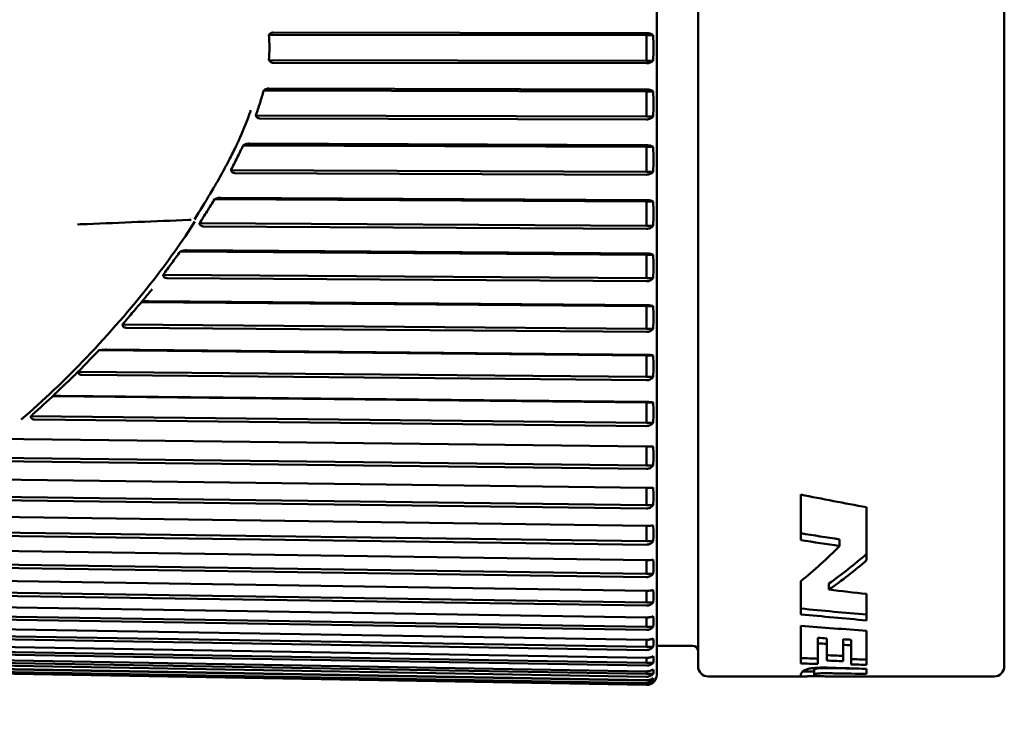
# Model space of a CAD drawing. Header units: millimetres. Extents: x 0 to 4584, y -120 to 1188.
# Tile 7 of 105: x 364 to 383, y 284 to 298. Entities that reach past the tile are written whole.
import ezdxf

# ---------------------------------------------------------------- set-up
doc = ezdxf.new("R2010")
doc.units = ezdxf.units.MM
doc.header["$LTSCALE"] = 2
doc.layers.add('Bemaßung (ISO)', color=7, linetype='Continuous', lineweight=25)
doc.layers.add('Sichtbar (ISO)', color=7, linetype='Continuous', lineweight=50)
doc.styles.add('Notiztext (DIN)', font='isocpeur.ttf')
doc.dimstyles.new('Standard (DIN)', dxfattribs={"dimscale": 2, "dimtxt": 3.5, "dimasz": 2.5, "dimexe": 2, "dimexo": 0.5, "dimgap": 0.5, "dimtad": 1, "dimrnd": 1e-08, "dimtxsty": 'Notiztext (DIN)', "dimcen": 0.09, "dimdle": 10, "dimclrd": 256, "dimclre": 256, "dimclrt": 256, "dimadec": 0, "dimazin": 0, "dimtfac": 1, "dimtmove": 0, "dimatfit": 3, "dimfxl": 1, "dimtolj": 1, "dimtzin": 0, "dimlwd": -1, "dimlwe": -1, "dimarcsym": 0})

# ---------------------------------------------------------------- blocks, each defined once
blk = doc.blocks.new('*D25')
at = {"layer": 'Bemaßung (ISO)', "transparency": 16777216}
for p, q in [((353.072, 296.109), (353.072, 132.958)), ((500.278, 204.402), (500.278, 132.958)), ((358.072, 136.958), (495.278, 136.958))]:
    blk.add_line(p, q, dxfattribs=at)
for points in [[(358.072, 137.791), (358.072, 136.125), (353.072, 136.958)], [(495.278, 137.791), (495.278, 136.125), (500.278, 136.958)]]:
    blk.add_solid(points, dxfattribs=at)
at = {"layer": 'Defpoints', "color": 0, "transparency": 16777216}
for p in [(353.072, 297.109), (500.278, 205.402), (500.278, 136.958)]:
    blk.add_point(p, dxfattribs=at)
at = {"layer": 'Bemaßung (ISO)', "transparency": 16777216, "insert": (414.99, 146.358), "char_height": 7, "attachment_point": 1, "style": 'Notiztext (DIN)'}
blk.add_mtext('\\A1;147,21', dxfattribs=at)

msp = doc.modelspace()

# ---------------------------------------------------------------- linework, layer by layer
at = {"layer": 'Sichtbar (ISO)'}
for p, q in [((376.5468, 284.6752), (376.5468, 311.1082)), ((377.3537, 284.8417), (377.3537, 310.9417)), ((383.3537, 284.8417), (383.3537, 310.9417)), ((376.3434, 297.2428), (369.0332, 297.2518)), ((376.3454, 297.1995), (368.948, 297.2086)), ((376.4764, 297.1995), (376.3454, 297.1995)), ((376.3454, 297.1995), (376.3454, 296.7007)), ((376.3454, 296.7007), (368.948, 296.7098)), ((369.0332, 296.6598), (376.3434, 296.6508)), ((376.4764, 296.7007), (376.3454, 296.7007)), ((376.3454, 296.0994), (368.8453, 296.1193)), ((376.3434, 296.1384), (368.9468, 296.1581)), ((376.4764, 296.0994), (376.3454, 296.0994)), ((376.3454, 296.0994), (376.3454, 295.6052)), ((376.3454, 295.6052), (368.6896, 295.6256)), ((368.7648, 295.5721), (376.3434, 295.5519)), ((376.4764, 295.6052), (376.3454, 295.6052)), ((368.3206, 295.0634), (368.3206, 295.0635)), ((376.3454, 295.0115), (368.445, 295.0437)), ((376.3434, 295.046), (368.5604, 295.0777)), ((376.4764, 295.0115), (376.3454, 295.0115)), ((376.3454, 295.0115), (376.3454, 294.5253)), ((376.3454, 294.5253), (368.204, 294.5585)), ((368.2769, 294.5019), (376.3434, 294.4689)), ((376.4764, 294.5253), (376.3454, 294.5253)), ((376.3454, 293.9432), (367.8834, 293.9895)), ((376.3434, 293.973), (368.0068, 294.0186)), ((376.4764, 293.9432), (376.3454, 293.9432)), ((376.3454, 293.9432), (376.3454, 293.4684)), ((376.3454, 293.4684), (367.5876, 293.5163)), ((367.6593, 293.4569), (376.3434, 293.4094)), ((376.4764, 293.4684), (376.3454, 293.4684)), ((376.3454, 292.902), (367.2112, 292.9643)), ((376.3434, 292.9268), (367.3427, 292.9881)), ((376.4764, 292.902), (376.3454, 292.902)), ((376.3454, 292.902), (376.3454, 292.4417)), ((376.3454, 292.4417), (366.8736, 292.5063)), ((366.9452, 292.4445), (376.3434, 292.3804)), ((376.4764, 292.4417), (376.3454, 292.4417)), ((376.3454, 291.8948), (366.4527, 291.9752)), ((376.3434, 291.9145), (366.5903, 291.9937)), ((376.4764, 291.8948), (376.3454, 291.8948)), ((376.3454, 291.8948), (376.3454, 291.4522)), ((376.3454, 291.4522), (366.0783, 291.5356)), ((366.1499, 291.4719), (376.3434, 291.3891)), ((376.4764, 291.4522), (376.3454, 291.4522)), ((376.3454, 290.9286), (365.6175, 291.0291)), ((376.3434, 290.943), (365.7618, 291.0421)), ((376.4764, 290.9286), (376.3454, 290.9286)), ((376.3454, 290.9286), (376.3454, 290.5067)), ((376.3454, 290.5067), (365.2115, 290.6111)), ((365.2836, 290.5459), (376.3434, 290.4422)), ((376.4764, 290.5067), (376.3454, 290.5067)), ((376.3454, 290.01), (364.7163, 290.1327)), ((376.3434, 290.019), (364.8665, 290.1401)), ((376.4764, 290.01), (376.3454, 290.01)), ((376.3454, 290.01), (376.3454, 289.6117)), ((376.3454, 289.6117), (364.282, 289.739)), ((364.3546, 289.6728), (376.3434, 289.5462)), ((376.4764, 289.6117), (376.3454, 289.6117)), ((376.3454, 289.1452), (359.9222, 289.3368)), ((376.3434, 289.1487), (361.408, 289.323)), ((376.4764, 289.1452), (376.3454, 289.1452)), ((376.3454, 289.1452), (376.3454, 288.7732)), ((376.3454, 288.7732), (359.5324, 288.9694)), ((359.6213, 288.9024), (376.3434, 288.7072)), ((376.4764, 288.7732), (376.3454, 288.7732)), ((376.3434, 288.3382), (359.6213, 288.5506)), ((376.3454, 287.9971), (359.5324, 288.2105)), ((376.3454, 288.3382), (376.3454, 287.9971)), ((379.3667, 288.2026), (379.3667, 287.3132)), ((359.6213, 288.1434), (376.3434, 287.931)), ((376.4764, 287.9971), (376.3454, 287.9971)), ((376.3434, 287.593), (359.6213, 287.8211)), ((380.6567, 286.9177), (380.6567, 287.9557)), ((376.3454, 287.593), (376.3454, 287.2885)), ((376.3454, 287.2885), (359.5324, 287.5178)), ((359.6213, 287.451), (376.3434, 287.2228)), ((376.4764, 287.2885), (376.3454, 287.2885)), ((380.1274, 287.1955), (380.1274, 287.3265)), ((376.3434, 286.9181), (359.6213, 287.1605)), ((376.3454, 286.6523), (359.5324, 286.896)), ((359.6213, 286.8299), (376.3434, 286.5875)), ((376.3454, 286.9181), (376.3454, 286.6523)), ((376.4764, 286.6523), (376.3454, 286.6523)), ((376.3434, 286.3182), (359.6213, 286.5732)), ((379.3667, 286.507), (379.3667, 285.8572)), ((379.9187, 286.342), (379.9187, 286.4617)), ((376.3454, 286.0929), (359.5324, 286.3493)), ((359.6213, 286.2844), (376.3434, 286.0293)), ((376.3454, 286.3181), (376.3454, 286.0929)), ((380.6567, 285.7395), (380.6567, 286.258)), ((376.3434, 285.7973), (359.6213, 286.0632)), ((376.4764, 286.0929), (376.3454, 286.0929)), ((376.3454, 285.6141), (359.5324, 285.8814)), ((359.6213, 285.8182), (376.3434, 285.5523)), ((376.3454, 285.7972), (376.3454, 285.6141)), ((376.3454, 285.2192), (359.5324, 285.4956)), ((376.3434, 285.359), (359.6213, 285.6339)), ((376.4764, 285.6141), (376.3454, 285.6141)), ((379.3667, 285.6305), (379.3667, 284.8983)), ((380.6567, 284.868), (380.6567, 285.5377)), ((359.6213, 285.4345), (376.3433, 285.1595)), ((376.3434, 285.0064), (359.6213, 285.2885)), ((376.3454, 285.359), (376.3454, 285.2192)), ((379.7036, 285.2904), (379.7036, 285.3981)), ((379.7036, 284.8864), (379.7036, 285.2904)), ((379.8746, 285.2805), (379.8746, 285.3881)), ((379.8746, 285.2805), (379.8746, 284.9537)), ((380.1957, 285.2621), (380.1957, 285.3695)), ((380.3513, 285.2533), (380.3513, 285.3606)), ((376.3454, 284.9108), (359.5324, 285.1944)), ((359.6213, 285.1358), (376.3433, 284.8537)), ((376.4764, 285.2192), (376.3454, 285.2192)), ((377.2537, 285.2417), (376.5468, 285.2417)), ((380.1957, 284.9412), (380.1957, 285.2621)), ((380.3513, 285.2533), (380.3513, 284.8783)), ((376.3454, 284.6912), (359.5324, 284.98)), ((376.3434, 284.7417), (359.6213, 285.0291)), ((359.6213, 284.9243), (376.3433, 284.6369)), ((376.3454, 285.0063), (376.3454, 284.9108)), ((376.4764, 284.9108), (376.3454, 284.9108)), ((376.3454, 284.5617), (359.5324, 284.8538)), ((376.3434, 284.5669), (359.6213, 284.8576)), ((359.6213, 284.8014), (376.3433, 284.5107)), ((376.3434, 284.4831), (359.6213, 284.7751)), ((359.6213, 284.7679), (376.3434, 284.4759)), ((376.3454, 284.7417), (376.3454, 284.6912)), ((379.6277, 284.7417), (379.4193, 284.7417)), ((379.6277, 284.666), (379.6277, 284.7666)), ((380.6567, 284.692), (380.6567, 284.792)), ((376.4764, 284.6912), (376.3454, 284.6912)), ((376.3454, 284.5669), (376.3454, 284.5617)), ((376.4764, 284.5617), (376.3454, 284.5617)), ((376.4764, 284.5232), (376.4686, 284.5232)), ((379.418, 284.6417), (377.5537, 284.6417)), ((380.6567, 284.6417), (380.6567, 284.642)), ((383.1537, 284.6417), (380.6567, 284.6417))]:
    msp.add_line(p, q, dxfattribs=at)
for centre, radius, start, end in [((377.2537, 285.1417), 0.1, 0, 90), ((377.5537, 284.8417), 0.2, 180, 270), ((383.1537, 284.8417), 0.2, 270, 0), ((376.3468, 284.6752), 0.2, 310.99236, 0)]:
    msp.add_arc(centre, radius, start, end, dxfattribs=at)
for centre, major_axis, ratio, start_param, end_param in [((376.4032, 295.8523), (0, 0.9347), 0.0811554, 4.4448909, 4.9798899), ((376.4032, 294.7684), (0, 0.9196), 0.0824888, 4.4448916, 4.9798906), ((376.4032, 293.7058), (0, 0.8982), 0.0844533, 4.4448923, 4.9798913), ((376.4032, 292.6718), (0, 0.8707), 0.0871233, 4.444893, 4.979892), ((376.4032, 291.6735), (0, 0.8372), 0.0906068, 4.4448938, 4.9798928), ((376.4032, 290.7177), (0, 0.798), 0.0950568, 4.4448947, 4.9798937), ((376.4032, 289.8108), (0, 0.7534), 0.1006898, 4.4448957, 4.9798946), ((376.4032, 288.9592), (0, 0.7036), 0.1078154, 4.4448968, 4.9798958), ((376.4032, 288.1686), (0, 0.649), 0.1168856, 4.4448981, 4.979897), ((428.5977, 297.8917), (67.2621, 0.9709), 0.1964611, 3.8884112, 3.916148), ((376.4032, 287.4444), (0, 0.59), 0.1285811, 4.4448996, 4.9798986), ((405.3938, 442.8616), (-53.1278, -148.469), 0.9787055, 0.1814952, 0.186481), ((405.6669, 446.4737), (-54.3879, -151.9946), 0.9787055, 0.1836949, 0.1885633), ((373.5567, 297.8917), (1.711, -13.1859), 0.7608807, 0.4386289, 0.5328863), ((373.8647, 297.8917), (2.3685, -13.006), 0.8195415, 0.369055, 0.4526979), ((376.4032, 286.7916), (0, 0.5269), 0.1439701, 4.4449016, 4.9799005), ((373.8647, 297.8917), (2.3865, -13.1049), 0.8195415, 0.3640351, 0.4467162), ((376.4032, 286.2146), (0, 0.4603), 0.1648224, 4.4449041, 4.979903), ((406.4625, 498.5879), (-72.1213, -201.6098), 0.978706, 0.223738, 0.2272785), ((404.843, 527.9738), (-82.0954, -229.3913), 0.9787045, 0.2437884, 0.2492142), ((404.9468, 531.2552), (-83.2374, -232.5879), 0.9787045, 0.2448227, 0.2501735), ((376.4032, 285.7173), (0, 0.3904), 0.1942903, 4.4449075, 4.9799065), ((406.9056, 613.2424), (-123.057, -305.4185), 0.9825936, 0.3041337, 0.3081246), ((376.4032, 285.3032), (0, 0.318), 0.2385735, 4.4449128, 4.9799118), ((408.131, 297.8917), (75.174, 0.9554), 0.1744652, 4.3294315, 4.3316605), ((408.131, 297.8917), (75.7456, 0.9627), 0.1744652, 4.3324506, 4.3346602), ((376.4032, 284.9752), (0, 0.2434), 0.311819, 4.4449719, 4.9798749), ((376.4032, 284.7353), (0, 0.167), 0.4541966, 4.4449443, 4.9799432), ((395.5107, 651.2766), (-130.1448, -343.6977), 0.9806874, 0.3254531, 0.3273589), ((392.7436, 298.9989), (-73.3007, -1.1957), 0.1938183, 1.3936375, 1.4008662), ((392.7268, 298.9881), (73.8054, 1.1991), 0.1937012, 4.5366778, 4.5449657), ((376.4032, 284.5853), (0, 0.0896), 0.8469198, 4.4451783, 4.9801773), ((376.4032, 284.5262), (0.0759, 0), 0.1517432, 6.0156713, 6.5506703)]:
    msp.add_ellipse(centre, major_axis=major_axis, ratio=ratio, start_param=start_param, end_param=end_param, dxfattribs=at)
for points, knots in [([(368.9663, 297.2262), (368.9703, 297.2301), (368.9748, 297.2337), (368.9848, 297.2401), (368.9903, 297.2429), (369.0019, 297.2473), (369.0079, 297.249), (369.0204, 297.2513), (369.0268, 297.2518), (369.0332, 297.2518)], [-0.0081363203, -0.0081363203, -0.0081363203, -0.0081363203, -0.005999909, -0.005999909, -0.0039045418, -0.0039045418, -0.0019361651, -0.0019361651, -0.000001, -0.000001, -0.000001, -0.000001]), ([(376.3434, 297.2428), (376.3445, 297.2428), (376.3456, 297.2428), (376.3468, 297.2428), (376.3689, 297.2428), (376.3947, 297.2386), (376.4369, 297.2248), (376.4598, 297.2122), (376.4764, 297.1995)], [-0.000335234, -0.000335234, -0.000335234, -0.000335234, 0, 0, 0, 0.006641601, 0.006641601, 0.014171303, 0.014171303, 0.014171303, 0.014171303]), ([(368.948, 297.2086), (368.9511, 297.2116), (368.9541, 297.2145), (368.9602, 297.2204), (368.9632, 297.2233), (368.9663, 297.2262)], [-0.0032803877, -0.0032803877, -0.0032803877, -0.0032803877, -0.0016358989, -0.0016358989, -0.0000078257, -0.0000078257, -0.0000078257, -0.0000078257]), ([(368.948, 296.7098), (368.9535, 296.7929), (368.9563, 296.876), (368.9563, 297.0424), (368.9535, 297.1256), (368.948, 297.2086)], [-0.050062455, -0.050062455, -0.050062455, -0.050062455, -0.025036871, -0.025036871, -0.000011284, -0.000011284, -0.000011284, -0.000011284]), ([(376.4764, 297.1995), (376.4783, 297.1141), (376.4791, 297.0304), (376.4791, 296.9501), (376.4791, 296.8699), (376.4783, 296.7861), (376.4764, 296.7007)], [-0.024136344, -0.024136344, -0.024136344, -0.024136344, 0, 0, 0, 0.024136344, 0.024136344, 0.024136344, 0.024136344]), ([(368.9663, 296.6894), (368.9632, 296.6928), (368.9602, 296.6962), (368.9541, 296.703), (368.9511, 296.7064), (368.948, 296.7098)], [-0.0032757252, -0.0032757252, -0.0032757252, -0.0032757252, -0.0016476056, -0.0016476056, -0.0000031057, -0.0000031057, -0.0000031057, -0.0000031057]), ([(369.0332, 296.6598), (369.0268, 296.6598), (369.0204, 296.6605), (369.0079, 296.6631), (369.0019, 296.665), (368.9903, 296.6702), (368.9848, 296.6734), (368.9748, 296.6809), (368.9703, 296.685), (368.9663, 296.6894)], [-0.0081557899, -0.0081557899, -0.0081557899, -0.0081557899, -0.0062184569, -0.0062184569, -0.0042478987, -0.0042478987, -0.0021484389, -0.0021484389, -0.0000078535, -0.0000078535, -0.0000078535, -0.0000078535]), ([(376.4764, 296.7007), (376.4598, 296.6861), (376.4369, 296.6716), (376.3947, 296.6557), (376.3689, 296.6508), (376.3468, 296.6508), (376.3456, 296.6508), (376.3445, 296.6508), (376.3434, 296.6508)], [0.129222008, 0.129222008, 0.129222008, 0.129222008, 0.13675171, 0.13675171, 0.143393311, 0.143393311, 0.143393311, 0.143728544, 0.143728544, 0.143728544, 0.143728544]), ([(368.6896, 295.6256), (368.7185, 295.7084), (368.7464, 295.7916), (368.7984, 295.9561), (368.8227, 296.0375), (368.8453, 296.1193)], [-0.052382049, -0.052382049, -0.052382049, -0.052382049, -0.025783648, -0.025783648, -0.000022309, -0.000022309, -0.000022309, -0.000022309]), ([(368.8453, 296.1193), (368.8489, 296.1217), (368.8526, 296.1241), (368.86, 296.129), (368.8637, 296.1314), (368.8673, 296.134)], [-0.0033635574, -0.0033635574, -0.0033635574, -0.0033635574, -0.0017160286, -0.0017160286, -0.0000241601, -0.0000241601, -0.0000241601, -0.0000241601]), ([(368.8673, 296.134), (368.8788, 296.1417), (368.8918, 296.1477), (368.912, 296.1539), (368.9189, 296.1555), (368.9329, 296.1576), (368.9398, 296.1581), (368.9468, 296.1581)], [-0.0089427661, -0.0089427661, -0.0089427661, -0.0089427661, -0.0043351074, -0.0043351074, -0.0020951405, -0.0020951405, -0.000001, -0.000001, -0.000001, -0.000001]), ([(376.3434, 296.1384), (376.3445, 296.1384), (376.3456, 296.1384), (376.3468, 296.1384), (376.3689, 296.1384), (376.3947, 296.1346), (376.4369, 296.1221), (376.4598, 296.1108), (376.4764, 296.0994)], [-0.000335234, -0.000335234, -0.000335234, -0.000335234, 0, 0, 0, 0.006641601, 0.006641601, 0.0141713, 0.0141713, 0.0141713, 0.0141713]), ([(368.1546, 294.7315), (368.1638, 294.749), (368.1728, 294.7662), (368.1816, 294.7834), (368.2265, 294.8701), (368.2679, 294.9531), (368.3064, 295.0337), (368.3208, 295.0639), (368.3349, 295.0938), (368.3485, 295.1235), (368.3541, 295.1355), (368.3596, 295.1476), (368.3651, 295.1596), (368.3713, 295.1733), (368.3775, 295.1871), (368.3836, 295.2008), (368.4599, 295.3714), (368.525, 295.5356), (368.5849, 295.7091), (368.5879, 295.7178), (368.591, 295.7266), (368.594, 295.7354)], [0.13580503, 0.13580503, 0.13580503, 0.13580503, 0.14285714, 0.14285714, 0.14285714, 0.17857143, 0.17857143, 0.17857143, 0.19196429, 0.19196429, 0.19196429, 0.19741694, 0.19741694, 0.19741694, 0.20368304, 0.20368304, 0.20368304, 0.28177776, 0.28177776, 0.28177776, 0.28571429, 0.28571429, 0.28571429, 0.28571429]), ([(368.6896, 295.6256), (368.6913, 295.6227), (368.6929, 295.6198), (368.6963, 295.6138), (368.698, 295.6108), (368.6993, 295.6073)], [0.0001213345, 0.0001213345, 0.0001213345, 0.0001213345, 0.0013189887, 0.0013189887, 0.0025607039, 0.0025607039, 0.0025607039, 0.0025607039]), ([(368.7648, 295.5721), (368.7576, 295.5721), (368.7504, 295.5729), (368.7368, 295.5762), (368.7305, 295.5786), (368.719, 295.585), (368.7139, 295.5889), (368.7053, 295.5976), (368.7017, 295.6024), (368.6993, 295.6073)], [-0.008510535, -0.008510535, -0.008510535, -0.008510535, -0.0063410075, -0.0063410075, -0.0042247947, -0.0042247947, -0.002127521, -0.002127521, -0.0000477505, -0.0000477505, -0.0000477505, -0.0000477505]), ([(376.4764, 295.6052), (376.4598, 295.5896), (376.4369, 295.5741), (376.3947, 295.5571), (376.3689, 295.5519), (376.3468, 295.5519), (376.3456, 295.5519), (376.3445, 295.5519), (376.3434, 295.5519)], [-0.014171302, -0.014171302, -0.014171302, -0.014171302, -0.006641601, -0.006641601, 0, 0, 0, 0.000335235, 0.000335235, 0.000335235, 0.000335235]), ([(368.204, 294.5585), (368.2448, 294.6391), (368.2854, 294.7198), (368.3658, 294.8815), (368.4056, 294.9625), (368.445, 295.0437)], [-0.055509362, -0.055509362, -0.055509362, -0.055509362, -0.027749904, -0.027749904, -0.000004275, -0.000004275, -0.000004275, -0.000004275]), ([(368.445, 295.0437), (368.4483, 295.0454), (368.4517, 295.0471), (368.4583, 295.0505), (368.4616, 295.0522), (368.4649, 295.0539)], [-0.0028225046, -0.0028225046, -0.0028225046, -0.0028225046, -0.0014111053, -0.0014111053, -0.0000020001, -0.0000020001, -0.0000020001, -0.0000020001]), ([(368.4649, 295.0539), (368.4795, 295.0614), (368.4953, 295.0674), (368.5195, 295.0735), (368.5279, 295.0751), (368.5443, 295.0772), (368.5523, 295.0778), (368.5604, 295.0777)], [-0.010534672, -0.010534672, -0.010534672, -0.010534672, -0.00508584, -0.00508584, -0.002421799, -0.002421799, -0.000001, -0.000001, -0.000001, -0.000001]), ([(376.3434, 295.046), (376.3445, 295.046), (376.3456, 295.046), (376.3468, 295.046), (376.3689, 295.046), (376.3947, 295.0426), (376.4369, 295.0316), (376.4598, 295.0216), (376.4764, 295.0115)], [-0.000335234, -0.000335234, -0.000335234, -0.000335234, 0, 0, 0, 0.006641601, 0.006641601, 0.0141713, 0.0141713, 0.0141713, 0.0141713]), ([(367.4884, 293.591), (367.5978, 293.7637), (367.7007, 293.9318), (367.7965, 294.0934), (367.822, 294.1365), (367.847, 294.1791), (367.8715, 294.2212), (367.886, 294.2462), (367.9003, 294.271), (367.9145, 294.2956), (367.9804, 294.4105), (368.0422, 294.5214), (368.0993, 294.6275), (368.1183, 294.6627), (368.1367, 294.6974), (368.1546, 294.7315)], [0, 0, 0, 0, 0.05638986, 0.05638986, 0.05638986, 0.07142857, 0.07142857, 0.07142857, 0.08035714, 0.08035714, 0.08035714, 0.12198996, 0.12198996, 0.12198996, 0.13580503, 0.13580503, 0.13580503, 0.13580503]), ([(368.204, 294.5585), (368.2049, 294.5561), (368.2058, 294.5537), (368.2076, 294.5488), (368.2085, 294.5464), (368.2093, 294.5438)], [0.0000402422, 0.0000402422, 0.0000402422, 0.0000402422, 0.0009361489, 0.0009361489, 0.0018436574, 0.0018436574, 0.0018436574, 0.0018436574]), ([(368.2769, 294.5019), (368.269, 294.5019), (368.2613, 294.5028), (368.2467, 294.5066), (368.24, 294.5094), (368.228, 294.5169), (368.223, 294.5215), (368.2146, 294.532), (368.2114, 294.5377), (368.2093, 294.5438)], [-0.0090950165, -0.0090950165, -0.0090950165, -0.0090950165, -0.0067437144, -0.0067437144, -0.0045015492, -0.0045015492, -0.0022658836, -0.0022658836, -0.0000187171, -0.0000187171, -0.0000187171, -0.0000187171]), ([(376.4764, 294.5253), (376.4598, 294.5088), (376.4369, 294.4924), (376.3947, 294.4744), (376.3689, 294.4689), (376.3468, 294.4689), (376.3456, 294.4689), (376.3445, 294.4689), (376.3434, 294.4689)], [-0.014171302, -0.014171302, -0.014171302, -0.014171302, -0.006641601, -0.006641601, 0, 0, 0, 0.000335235, 0.000335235, 0.000335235, 0.000335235]), ([(367.5876, 293.5163), (367.6372, 293.5949), (367.6866, 293.6737), (367.7852, 293.8314), (367.8344, 293.9104), (367.8834, 293.9895)], [-0.05809252, -0.05809252, -0.05809252, -0.05809252, -0.029059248, -0.029059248, -0.000001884, -0.000001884, -0.000001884, -0.000001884]), ([(367.8834, 293.9895), (367.8858, 293.9905), (367.8882, 293.9915), (367.8932, 293.9936), (367.8957, 293.9947), (367.8982, 293.9958)], [-0.0020844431, -0.0020844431, -0.0020844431, -0.0020844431, -0.0010824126, -0.0010824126, -0.0000269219, -0.0000269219, -0.0000269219, -0.0000269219]), ([(367.8982, 293.9958), (367.9137, 294.0026), (367.9319, 294.0085), (367.9606, 294.0145), (367.9702, 294.0161), (367.9887, 294.0181), (367.9977, 294.0186), (368.0068, 294.0186)], [-0.012285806, -0.012285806, -0.012285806, -0.012285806, -0.005744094, -0.005744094, -0.002709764, -0.002709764, -0.000000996, -0.000000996, -0.000000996, -0.000000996]), ([(376.3434, 293.973), (376.3445, 293.973), (376.3456, 293.973), (376.3468, 293.973), (376.3689, 293.973), (376.3947, 293.9701), (376.4369, 293.9606), (376.4598, 293.952), (376.4764, 293.9432)], [-0.000335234, -0.000335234, -0.000335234, -0.000335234, 0, 0, 0, 0.006641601, 0.006641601, 0.0141713, 0.0141713, 0.0141713, 0.0141713]), ([(367.3782, 293.5836), (366.7145, 293.5553), (366.0508, 293.5289), (365.387, 293.5022), (365.3248, 293.4997), (365.2627, 293.4972), (365.2005, 293.4948)], [0, 0, 0, 0, 0.9143851, 0.9143851, 0.9143851, 1, 1, 1, 1]), ([(367.4247, 293.5818), (367.4198, 293.5825), (367.4098, 293.5835), (367.3943, 293.584), (367.3836, 293.5839), (367.3782, 293.5836)], [0.00000445, 0.00000445, 0.00000445, 0.00000445, 0.33333333, 0.66666667, 1, 1, 1, 1]), ([(367.4982, 293.5492), (367.2595, 293.1809), (366.699, 292.3722), (365.3665, 290.8334), (364.5267, 290.048), (364.095, 289.6724)], [0.00000004, 0.00000004, 0.00000004, 0.00000004, 0.33333333, 0.66666667, 1, 1, 1, 1]), ([(367.5876, 293.5163), (367.588, 293.5145), (367.5885, 293.5127), (367.5893, 293.5092), (367.5897, 293.5074), (367.59, 293.5056)], [0.0000300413, 0.0000300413, 0.0000300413, 0.0000300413, 0.0006352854, 0.0006352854, 0.0012467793, 0.0012467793, 0.0012467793, 0.0012467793]), ([(367.6593, 293.4569), (367.6511, 293.4569), (367.6429, 293.4579), (367.6271, 293.4622), (367.6198, 293.4655), (367.607, 293.4746), (367.6019, 293.48), (367.5941, 293.4923), (367.5915, 293.4988), (367.59, 293.5056)], [-0.0097219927, -0.0097219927, -0.0097219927, -0.0097219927, -0.0072546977, -0.0072546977, -0.0047674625, -0.0047674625, -0.0023458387, -0.0023458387, -0.0000149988, -0.0000149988, -0.0000149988, -0.0000149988]), ([(376.4764, 293.4684), (376.4598, 293.4511), (376.4369, 293.434), (376.3947, 293.4151), (376.3689, 293.4094), (376.3468, 293.4094), (376.3456, 293.4094), (376.3445, 293.4094), (376.3434, 293.4094)], [-0.014171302, -0.014171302, -0.014171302, -0.014171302, -0.006641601, -0.006641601, 0, 0, 0, 0.000335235, 0.000335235, 0.000335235, 0.000335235]), ([(366.8736, 292.5055), (366.9298, 292.5823), (366.9861, 292.6587), (367.0988, 292.8115), (367.155, 292.8878), (367.2112, 292.9643)], [-0.060383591, -0.060383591, -0.060383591, -0.060383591, -0.030189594, -0.030189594, -0.00001549, -0.00001549, -0.00001549, -0.00001549]), ([(367.2112, 292.9643), (367.2128, 292.9648), (367.2145, 292.9654), (367.2177, 292.9665), (367.2193, 292.967), (367.221, 292.9676)], [-0.0013476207, -0.0013476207, -0.0013476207, -0.0013476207, -0.0006725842, -0.0006725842, -0.000006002, -0.000006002, -0.000006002, -0.000006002]), ([(367.221, 292.9676), (367.2388, 292.9737), (367.2593, 292.979), (367.2914, 292.9845), (367.3021, 292.9859), (367.3227, 292.9877), (367.3327, 292.9882), (367.3427, 292.9881)], [-0.01366545, -0.01366545, -0.01366545, -0.01366545, -0.006379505, -0.006379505, -0.002985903, -0.002985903, -0.000000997, -0.000000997, -0.000000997, -0.000000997]), ([(376.3434, 292.9268), (376.3445, 292.9268), (376.3456, 292.9268), (376.3468, 292.9268), (376.3689, 292.9268), (376.3947, 292.9243), (376.4369, 292.9164), (376.4598, 292.9093), (376.4764, 292.902)], [-0.000335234, -0.000335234, -0.000335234, -0.000335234, 0, 0, 0, 0.006641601, 0.006641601, 0.0141713, 0.0141713, 0.0141713, 0.0141713]), ([(366.9452, 292.4445), (366.9346, 292.4446), (366.9239, 292.4461), (366.9067, 292.4525), (366.9, 292.4563), (366.8885, 292.4663), (366.8841, 292.4721), (366.8765, 292.4871), (366.8744, 292.4964), (366.8736, 292.5055)], [-0.010987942, -0.010987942, -0.010987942, -0.010987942, -0.007800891, -0.007800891, -0.005407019, -0.005407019, -0.003066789, -0.003066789, -0.000025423, -0.000025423, -0.000025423, -0.000025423]), ([(376.4764, 292.4417), (376.4598, 292.4237), (376.4369, 292.4059), (376.3947, 292.3864), (376.3689, 292.3804), (376.3468, 292.3804), (376.3456, 292.3804), (376.3445, 292.3804), (376.3434, 292.3804)], [-0.014171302, -0.014171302, -0.014171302, -0.014171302, -0.006641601, -0.006641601, 0, 0, 0, 0.000335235, 0.000335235, 0.000335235, 0.000335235]), ([(366.4528, 291.9753), (366.503, 292.0351), (366.5729, 292.12), (366.6409, 292.2032), (366.661, 292.2281)], [0, 0, 0, 0, 0.33333333, 0.47636863, 0.47636863, 0.47636863, 0.47636863]), ([(366.4528, 291.9753), (366.3898, 291.9017), (366.3271, 291.828), (366.2024, 291.6813), (366.1403, 291.6084), (366.0783, 291.5356)], [0.000071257, 0.000071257, 0.000071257, 0.000071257, 0.03149923, 0.03149923, 0.062563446, 0.062563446, 0.062563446, 0.062563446]), ([(366.4528, 291.9753), (366.4727, 291.9808), (366.4961, 291.9856), (366.5326, 291.9905), (366.5447, 291.9918), (366.5679, 291.9933), (366.5792, 291.9937), (366.5903, 291.9937)], [-0.015487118, -0.015487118, -0.015487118, -0.015487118, -0.007188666, -0.007188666, -0.003336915, -0.003336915, -0.000001, -0.000001, -0.000001, -0.000001]), ([(376.3434, 291.9145), (376.3445, 291.9145), (376.3456, 291.9145), (376.3468, 291.9145), (376.3689, 291.9145), (376.3947, 291.9125), (376.4369, 291.9063), (376.4598, 291.9006), (376.4764, 291.8948)], [-0.000335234, -0.000335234, -0.000335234, -0.000335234, 0, 0, 0, 0.006641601, 0.006641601, 0.0141713, 0.0141713, 0.0141713, 0.0141713]), ([(366.1499, 291.4719), (366.1374, 291.472), (366.1261, 291.4741), (366.1092, 291.4808), (366.1027, 291.4848), (366.0917, 291.4949), (366.0875, 291.5007), (366.0824, 291.5117), (366.0809, 291.5162), (366.0789, 291.5257), (366.0784, 291.5306), (366.0783, 291.5356)], [-0.01080931, -0.01080931, -0.01080931, -0.01080931, -0.007644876, -0.007644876, -0.005317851, -0.005317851, -0.003049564, -0.003049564, -0.001552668, -0.001552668, -0.000002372, -0.000002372, -0.000002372, -0.000002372]), ([(376.4764, 291.4522), (376.4598, 291.4337), (376.4369, 291.4154), (376.3947, 291.3953), (376.3689, 291.3891), (376.3468, 291.3891), (376.3456, 291.3891), (376.3445, 291.3891), (376.3434, 291.3891)], [-0.014171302, -0.014171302, -0.014171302, -0.014171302, -0.006641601, -0.006641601, 0, 0, 0, 0.000335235, 0.000335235, 0.000335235, 0.000335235]), ([(365.46, 290.867), (365.4862, 290.8939), (365.5124, 290.9209), (365.5648, 290.9749), (365.591, 291.0019), (365.6172, 291.0291)], [-0.02494891, -0.02494891, -0.02494891, -0.02494891, -0.012496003, -0.012496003, 0, 0, 0, 0]), ([(365.6172, 291.0291), (365.6405, 291.0334), (365.6663, 291.0369), (365.7041, 291.0402), (365.7164, 291.041), (365.7396, 291.042), (365.7508, 291.0422), (365.7618, 291.0421)], [-0.015731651, -0.015731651, -0.015731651, -0.015731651, -0.007169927, -0.007169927, -0.003316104, -0.003316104, -0.000001, -0.000001, -0.000001, -0.000001]), ([(376.3434, 290.943), (376.3445, 290.943), (376.3456, 290.943), (376.3468, 290.943), (376.3689, 290.943), (376.3947, 290.9416), (376.4369, 290.937), (376.4598, 290.9328), (376.4764, 290.9286)], [-0.000335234, -0.000335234, -0.000335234, -0.000335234, 0, 0, 0, 0.006641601, 0.006641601, 0.0141713, 0.0141713, 0.0141713, 0.0141713]), ([(365.46, 290.867), (365.4183, 290.824), (365.3766, 290.7811), (365.2937, 290.6958), (365.2526, 290.6535), (365.2112, 290.6116)], [0.000014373, 0.000014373, 0.000014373, 0.000014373, 0.0198748, 0.0198748, 0.039435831, 0.039435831, 0.039435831, 0.039435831]), ([(365.2112, 290.6116), (365.1565, 290.5589), (365.1017, 290.5058), (365.0466, 290.4533), (365.019, 290.427), (364.9914, 290.4009), (364.9637, 290.3747), (364.9499, 290.3616), (364.936, 290.3484), (364.9222, 290.3353), (364.9208, 290.334), (364.9195, 290.3327), (364.9181, 290.3314)], [0.00063203, 0.00063203, 0.00063203, 0.00063203, 0.33333333, 0.33333333, 0.33333333, 0.5, 0.5, 0.5, 0.58333333, 0.58333333, 0.58333333, 0.59144636, 0.59144636, 0.59144636, 0.59144636]), ([(365.2836, 290.5459), (365.2704, 290.546), (365.2585, 290.5482), (365.2414, 290.5553), (365.235, 290.5593), (365.2242, 290.5694), (365.2201, 290.5753), (365.215, 290.5867), (365.2135, 290.5918), (365.2118, 290.6017), (365.2114, 290.6064), (365.2112, 290.6116)], [-0.011135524, -0.011135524, -0.011135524, -0.011135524, -0.007828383, -0.007828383, -0.005547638, -0.005547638, -0.003331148, -0.003331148, -0.001704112, -0.001704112, -0.000263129, -0.000263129, -0.000263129, -0.000263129]), ([(376.4764, 290.5067), (376.4598, 290.4878), (376.4369, 290.4691), (376.3947, 290.4485), (376.3689, 290.4422), (376.3468, 290.4422), (376.3456, 290.4422), (376.3445, 290.4422), (376.3434, 290.4422)], [-0.014171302, -0.014171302, -0.014171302, -0.014171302, -0.006641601, -0.006641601, 0, 0, 0, 0.000335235, 0.000335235, 0.000335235, 0.000335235]), ([(364.9181, 290.3314), (364.916, 290.3294), (364.9139, 290.3274), (364.9118, 290.3254), (364.9014, 290.3155), (364.891, 290.3055), (364.8806, 290.2955), (364.8254, 290.2424), (364.7703, 290.1879), (364.7153, 290.1329)], [0.59144636, 0.59144636, 0.59144636, 0.59144636, 0.60416667, 0.60416667, 0.60416667, 0.66666667, 0.66666667, 0.66666667, 0.99909594, 0.99909594, 0.99909594, 0.99909594]), ([(364.4832, 289.9218), (364.5219, 289.957), (364.5606, 289.9921), (364.6381, 290.0622), (364.6767, 290.0973), (364.7153, 290.1329)], [-0.035440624, -0.035440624, -0.035440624, -0.035440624, -0.017712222, -0.017712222, -0.000025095, -0.000025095, -0.000025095, -0.000025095]), ([(364.7153, 290.1329), (364.7386, 290.1351), (364.7642, 290.1371), (364.8037, 290.1391), (364.8172, 290.1396), (364.8425, 290.1401), (364.8545, 290.1402), (364.8665, 290.1401)], [-0.016587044, -0.016587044, -0.016587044, -0.016587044, -0.007792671, -0.007792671, -0.00357884, -0.00357884, -0.000001, -0.000001, -0.000001, -0.000001]), ([(364.282, 289.739), (364.3153, 289.7693), (364.3494, 289.8003), (364.4159, 289.8606), (364.4502, 289.8918), (364.4832, 289.9218)], [-0.030214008, -0.030214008, -0.030214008, -0.030214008, -0.015128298, -0.015128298, -0.000011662, -0.000011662, -0.000011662, -0.000011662]), ([(376.3434, 290.019), (376.3445, 290.019), (376.3456, 290.019), (376.3468, 290.019), (376.3689, 290.019), (376.3947, 290.0181), (376.4369, 290.0152), (376.4598, 290.0126), (376.4764, 290.01)], [-0.000335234, -0.000335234, -0.000335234, -0.000335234, 0, 0, 0, 0.006641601, 0.006641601, 0.0141713, 0.0141713, 0.0141713, 0.0141713]), ([(364.3546, 289.6728), (364.3415, 289.6729), (364.3297, 289.6751), (364.3126, 289.6819), (364.3062, 289.6857), (364.2952, 289.6956), (364.2909, 289.7014), (364.2856, 289.7126), (364.2841, 289.7176), (364.2822, 289.7281), (364.2818, 289.7336), (364.282, 289.739)], [-0.010944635, -0.010944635, -0.010944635, -0.010944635, -0.007690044, -0.007690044, -0.005419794, -0.005419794, -0.003228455, -0.003228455, -0.001654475, -0.001654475, -0.00000143, -0.00000143, -0.00000143, -0.00000143]), ([(376.4764, 289.6117), (376.4598, 289.5925), (376.4369, 289.5735), (376.3947, 289.5526), (376.3689, 289.5462), (376.3468, 289.5462), (376.3456, 289.5462), (376.3445, 289.5462), (376.3434, 289.5462)], [-0.014171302, -0.014171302, -0.014171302, -0.014171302, -0.006641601, -0.006641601, 0, 0, 0, 0.000335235, 0.000335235, 0.000335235, 0.000335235]), ([(376.3434, 289.1487), (376.3445, 289.1487), (376.3456, 289.1487), (376.3468, 289.1487), (376.3689, 289.1487), (376.3947, 289.1484), (376.4369, 289.1473), (376.4598, 289.1462), (376.4764, 289.1452)], [-0.000335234, -0.000335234, -0.000335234, -0.000335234, 0, 0, 0, 0.006641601, 0.006641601, 0.0141713, 0.0141713, 0.0141713, 0.0141713]), ([(376.4764, 288.7732), (376.4598, 288.7539), (376.4369, 288.7347), (376.3947, 288.7137), (376.3689, 288.7072), (376.3468, 288.7072), (376.3456, 288.7072), (376.3445, 288.7072), (376.3434, 288.7072)], [-0.014171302, -0.014171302, -0.014171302, -0.014171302, -0.006641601, -0.006641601, 0, 0, 0, 0.000335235, 0.000335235, 0.000335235, 0.000335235]), ([(376.3434, 288.3382), (376.3445, 288.3382), (376.3456, 288.3382), (376.3468, 288.3382), (376.3689, 288.3382), (376.3947, 288.3384), (376.4369, 288.339), (376.4598, 288.3396), (376.4764, 288.3401)], [-0.000335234, -0.000335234, -0.000335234, -0.000335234, 0, 0, 0, 0.006641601, 0.006641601, 0.0141713, 0.0141713, 0.0141713, 0.0141713]), ([(376.4764, 287.9971), (376.4598, 287.9777), (376.4369, 287.9585), (376.3947, 287.9374), (376.3689, 287.931), (376.3468, 287.931), (376.3456, 287.931), (376.3445, 287.931), (376.3434, 287.931)], [-0.014171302, -0.014171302, -0.014171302, -0.014171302, -0.006641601, -0.006641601, 0, 0, 0, 0.000335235, 0.000335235, 0.000335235, 0.000335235]), ([(376.3434, 287.593), (376.3445, 287.593), (376.3456, 287.593), (376.3468, 287.593), (376.3689, 287.593), (376.3947, 287.5937), (376.4369, 287.596), (376.4598, 287.5982), (376.4764, 287.6003)], [-0.000335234, -0.000335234, -0.000335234, -0.000335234, 0, 0, 0, 0.006641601, 0.006641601, 0.0141713, 0.0141713, 0.0141713, 0.0141713]), ([(376.4764, 287.2885), (376.4598, 287.2692), (376.4369, 287.2501), (376.3947, 287.2292), (376.3689, 287.2228), (376.3468, 287.2228), (376.3456, 287.2228), (376.3445, 287.2228), (376.3434, 287.2228)], [-0.014171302, -0.014171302, -0.014171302, -0.014171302, -0.006641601, -0.006641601, 0, 0, 0, 0.000335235, 0.000335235, 0.000335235, 0.000335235]), ([(376.3434, 286.9181), (376.3445, 286.9181), (376.3456, 286.9181), (376.3468, 286.9181), (376.3689, 286.9181), (376.3947, 286.9193), (376.4369, 286.9234), (376.4598, 286.9271), (376.4764, 286.9308)], [-0.000335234, -0.000335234, -0.000335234, -0.000335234, 0, 0, 0, 0.006641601, 0.006641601, 0.0141713, 0.0141713, 0.0141713, 0.0141713]), ([(376.4764, 286.6523), (376.4598, 286.6333), (376.4369, 286.6145), (376.3947, 286.5938), (376.3689, 286.5874), (376.3468, 286.5874), (376.3456, 286.5874), (376.3445, 286.5874), (376.3434, 286.5875)], [-0.014171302, -0.014171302, -0.014171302, -0.014171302, -0.006641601, -0.006641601, 0, 0, 0, 0.000335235, 0.000335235, 0.000335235, 0.000335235]), ([(376.3434, 286.3181), (376.3445, 286.3181), (376.3456, 286.3181), (376.3468, 286.3181), (376.3689, 286.3181), (376.3947, 286.3199), (376.4369, 286.3257), (376.4598, 286.3309), (376.4764, 286.3362)], [-0.000335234, -0.000335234, -0.000335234, -0.000335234, 0, 0, 0, 0.006641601, 0.006641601, 0.0141713, 0.0141713, 0.0141713, 0.0141713]), ([(376.4764, 286.0929), (376.4598, 286.0742), (376.4369, 286.0558), (376.3947, 286.0356), (376.3689, 286.0293), (376.3468, 286.0293), (376.3456, 286.0293), (376.3445, 286.0293), (376.3434, 286.0294)], [-0.014171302, -0.014171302, -0.014171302, -0.014171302, -0.006641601, -0.006641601, 0, 0, 0, 0.000335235, 0.000335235, 0.000335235, 0.000335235]), ([(376.3434, 285.7973), (376.3445, 285.7973), (376.3456, 285.7972), (376.3468, 285.7972), (376.3689, 285.7972), (376.3947, 285.7995), (376.4369, 285.8069), (376.4598, 285.8137), (376.4764, 285.8205)], [-0.000335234, -0.000335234, -0.000335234, -0.000335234, 0, 0, 0, 0.006641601, 0.006641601, 0.0141713, 0.0141713, 0.0141713, 0.0141713]), ([(376.4764, 285.6141), (376.4598, 285.596), (376.4369, 285.578), (376.3947, 285.5583), (376.3689, 285.5522), (376.3468, 285.5522), (376.3456, 285.5522), (376.3445, 285.5523), (376.3434, 285.5523)], [-0.014171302, -0.014171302, -0.014171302, -0.014171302, -0.006641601, -0.006641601, 0, 0, 0, 0.000335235, 0.000335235, 0.000335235, 0.000335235]), ([(376.3434, 285.359), (376.3445, 285.359), (376.3456, 285.359), (376.3468, 285.359), (376.3689, 285.359), (376.3947, 285.3618), (376.4369, 285.3708), (376.4598, 285.379), (376.4764, 285.3873)], [-0.000335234, -0.000335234, -0.000335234, -0.000335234, 0, 0, 0, 0.006641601, 0.006641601, 0.0141713, 0.0141713, 0.0141713, 0.0141713]), ([(376.4764, 285.2192), (376.4598, 285.2017), (376.4369, 285.1844), (376.3947, 285.1653), (376.3689, 285.1595), (376.3468, 285.1595), (376.3456, 285.1595), (376.3445, 285.1595), (376.3434, 285.1595)], [-0.014171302, -0.014171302, -0.014171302, -0.014171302, -0.006641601, -0.006641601, 0, 0, 0, 0.000335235, 0.000335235, 0.000335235, 0.000335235]), ([(376.3434, 285.0064), (376.3445, 285.0063), (376.3456, 285.0063), (376.3468, 285.0063), (376.3689, 285.0063), (376.3947, 285.0096), (376.4369, 285.0201), (376.4598, 285.0298), (376.4764, 285.0395)], [-0.000335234, -0.000335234, -0.000335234, -0.000335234, 0, 0, 0, 0.006641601, 0.006641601, 0.0141713, 0.0141713, 0.0141713, 0.0141713]), ([(376.4764, 284.9108), (376.4598, 284.8941), (376.4369, 284.8775), (376.3947, 284.8593), (376.3689, 284.8536), (376.3468, 284.8536), (376.3456, 284.8536), (376.3445, 284.8537), (376.3434, 284.8537)], [-0.014171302, -0.014171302, -0.014171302, -0.014171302, -0.006641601, -0.006641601, 0, 0, 0, 0.000335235, 0.000335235, 0.000335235, 0.000335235]), ([(376.3434, 284.7417), (376.3445, 284.7417), (376.3456, 284.7417), (376.3468, 284.7417), (376.3689, 284.7417), (376.3947, 284.7454), (376.4369, 284.7574), (376.4598, 284.7684), (376.4764, 284.7795)], [-0.000335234, -0.000335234, -0.000335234, -0.000335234, 0, 0, 0, 0.006641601, 0.006641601, 0.0141713, 0.0141713, 0.0141713, 0.0141713]), ([(379.9687, 284.8124), (379.9276, 284.8136), (379.8851, 284.8146), (379.8069, 284.8151), (379.7699, 284.8148), (379.6939, 284.8128), (379.655, 284.8107), (379.5931, 284.805), (379.5635, 284.8014), (379.5048, 284.7897), (379.4826, 284.7828), (379.4326, 284.7632), (379.4128, 284.7487), (379.3763, 284.7146), (379.3667, 284.6885), (379.3667, 284.6689)], [-0.27233654, -0.27233654, -0.27233654, -0.27233654, -0.24166484, -0.24166484, -0.21503798, -0.21503798, -0.18521535, -0.18521535, -0.16252329, -0.16252329, -0.1386339, -0.1386339, -0.09177675, -0.09177675, -0.000001, -0.000001, -0.000001, -0.000001]), ([(380.0537, 284.8036), (380.0039, 284.8045), (379.9547, 284.8053), (379.8642, 284.806), (379.8279, 284.8059), (379.7748, 284.8049), (379.7533, 284.8042), (379.7167, 284.8021), (379.702, 284.8008), (379.6811, 284.7982), (379.6713, 284.7966), (379.6501, 284.7912), (379.6432, 284.7877), (379.6283, 284.777), (379.6277, 284.77), (379.6277, 284.7666)], [0.000001, 0.000001, 0.000001, 0.000001, 0.015185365, 0.015185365, 0.030181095, 0.030181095, 0.040825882, 0.040825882, 0.05032703, 0.05032703, 0.057381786, 0.057381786, 0.067157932, 0.067157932, 0.088071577, 0.088071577, 0.088071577, 0.088071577]), ([(380.0537, 284.7024), (380.0049, 284.7033), (379.9566, 284.7041), (379.8659, 284.7048), (379.8293, 284.7047), (379.776, 284.7037), (379.7543, 284.703), (379.7174, 284.701), (379.7027, 284.6998), (379.6818, 284.6972), (379.6718, 284.6957), (379.6505, 284.6904), (379.6435, 284.687), (379.6284, 284.6764), (379.6277, 284.6693), (379.6277, 284.666)], [0.000001, 0.000001, 0.000001, 0.000001, 0.014897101, 0.014897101, 0.030165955, 0.030165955, 0.041039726, 0.041039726, 0.050702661, 0.050702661, 0.057717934, 0.057717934, 0.067241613, 0.067241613, 0.08793163, 0.08793163, 0.08793163, 0.08793163]), ([(376.4764, 284.6912), (376.4598, 284.6752), (376.4369, 284.6595), (376.3947, 284.6422), (376.3689, 284.6369), (376.3468, 284.6369), (376.3456, 284.6369), (376.3445, 284.6369), (376.3434, 284.6369)], [-0.014171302, -0.014171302, -0.014171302, -0.014171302, -0.006641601, -0.006641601, 0, 0, 0, 0.000335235, 0.000335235, 0.000335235, 0.000335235]), ([(376.3434, 284.5669), (376.3445, 284.5669), (376.3456, 284.5669), (376.3468, 284.5669), (376.3689, 284.5669), (376.3947, 284.571), (376.4369, 284.5844), (376.4598, 284.5966), (376.4764, 284.609)], [-0.000335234, -0.000335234, -0.000335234, -0.000335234, 0, 0, 0, 0.006641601, 0.006641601, 0.0141713, 0.0141713, 0.0141713, 0.0141713]), ([(376.4764, 284.5617), (376.4598, 284.5467), (376.4369, 284.5319), (376.3947, 284.5157), (376.3689, 284.5107), (376.3468, 284.5107), (376.3456, 284.5107), (376.3445, 284.5107), (376.3434, 284.5107)], [-0.014171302, -0.014171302, -0.014171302, -0.014171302, -0.006641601, -0.006641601, 0, 0, 0, 0.000335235, 0.000335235, 0.000335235, 0.000335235]), ([(376.3434, 284.4831), (376.3445, 284.4831), (376.3456, 284.4831), (376.3468, 284.4831), (376.3689, 284.4831), (376.3947, 284.4876), (376.4369, 284.5024), (376.4598, 284.5157), (376.4764, 284.5293)], [-0.000335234, -0.000335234, -0.000335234, -0.000335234, 0, 0, 0, 0.006641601, 0.006641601, 0.0141713, 0.0141713, 0.0141713, 0.0141713]), ([(376.4764, 284.5232), (376.4598, 284.5093), (376.4369, 284.4956), (376.3947, 284.4805), (376.3689, 284.4759), (376.3468, 284.4759), (376.3456, 284.4759), (376.3445, 284.4759), (376.3434, 284.4759)], [-0.014171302, -0.014171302, -0.014171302, -0.014171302, -0.006641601, -0.006641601, 0, 0, 0, 0.000335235, 0.000335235, 0.000335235, 0.000335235]), ([(379.6536, 284.6504), (379.6335, 284.6498), (379.6148, 284.6492), (379.5977, 284.6486), (379.5934, 284.6485), (379.5892, 284.6483), (379.5851, 284.6482), (379.5637, 284.6474), (379.545, 284.6467), (379.5282, 284.6459), (379.5114, 284.6452), (379.4965, 284.6445), (379.4831, 284.6439), (379.4697, 284.6433), (379.4579, 284.6428), (379.4473, 284.6424), (379.4424, 284.6422), (379.4378, 284.642), (379.4335, 284.6419), (379.4283, 284.6418), (379.4235, 284.6417), (379.4191, 284.6417), (379.4109, 284.6417), (379.404, 284.6419), (379.3981, 284.6424), (379.3922, 284.6429), (379.3874, 284.6437), (379.3834, 284.6449), (379.3816, 284.6454), (379.3799, 284.6461), (379.3784, 284.6468), (379.3767, 284.6476), (379.3752, 284.6486), (379.3738, 284.6497), (379.3713, 284.6518), (379.3695, 284.6543), (379.3684, 284.6575), (379.3672, 284.6606), (379.3667, 284.6644), (379.3667, 284.6689)], [0.23426667, 0.23426667, 0.23426667, 0.23426667, 0.29296591, 0.29296591, 0.29296591, 0.30769231, 0.30769231, 0.30769231, 0.38461538, 0.38461538, 0.38461538, 0.46153846, 0.46153846, 0.46153846, 0.53846154, 0.53846154, 0.53846154, 0.57370331, 0.57370331, 0.57370331, 0.61538462, 0.61538462, 0.61538462, 0.69230769, 0.69230769, 0.69230769, 0.76923077, 0.76923077, 0.76923077, 0.80509169, 0.80509169, 0.80509169, 0.84615385, 0.84615385, 0.84615385, 0.92307692, 0.92307692, 0.92307692, 1, 1, 1, 1]), ([(379.6277, 284.666), (379.6277, 284.6585), (379.6322, 284.6528), (379.6681, 284.6486), (379.68, 284.6477), (379.7103, 284.6464), (379.7302, 284.6458), (379.7965, 284.6447), (379.8372, 284.6443), (379.9417, 284.6436), (380.0095, 284.6434), (380.0786, 284.6432)], [0.000001, 0.000001, 0.000001, 0.000001, 0.037057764, 0.037057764, 0.048853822, 0.048853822, 0.058052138, 0.058052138, 0.067901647, 0.067901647, 0.081345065, 0.081345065, 0.081345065, 0.081345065])]:
    msp.add_open_spline(points, degree=3, knots=knots, dxfattribs=at)
for points in [[(379.8746, 285.3881), (379.8176, 285.3914), (379.7606, 285.3948), (379.7036, 285.3981)], [(379.7036, 285.2904), (379.7606, 285.2871), (379.8176, 285.2838), (379.8746, 285.2805)], [(379.7036, 284.9898), (379.5913, 284.9937), (379.479, 284.9977), (379.3667, 285.0017)], [(379.3667, 284.8983), (379.479, 284.8943), (379.5913, 284.8903), (379.7036, 284.8864)], [(380.1957, 285.0452), (380.0887, 285.0493), (379.9816, 285.0535), (379.8746, 285.0578)], [(379.8746, 284.9537), (379.9816, 284.9495), (380.0887, 284.9453), (380.1957, 284.9412)], [(380.6567, 284.9712), (380.5549, 284.9746), (380.4531, 284.9781), (380.3513, 284.9816)], [(379.4193, 284.7417), (379.4144, 284.7417), (379.4099, 284.7418), (379.4058, 284.742)], [(380.3513, 284.8783), (380.4531, 284.8749), (380.5549, 284.8714), (380.6567, 284.868)], [(380.6567, 284.642), (380.464, 284.6423), (380.2713, 284.6427), (380.0786, 284.6432)]]:
    msp.add_open_spline(points, degree=3, dxfattribs=at)

# ---------------------------------------------------------------- dimensions: what is measured, and where the dimension line sits
at = {"layer": 'Bemaßung (ISO)'}
dim = msp.add_linear_dim(base=(500.278, 136.958), p1=(353.0719, 297.1087), p2=(500.278, 205.4017), angle=180, dimstyle='Standard (DIN)', override={"dimgap": 0.5, "dimdec": 2, "dimtol": 0, "dimlim": 0, "dimtp": 0, "dimtm": 0, "dimtdec": 2, "dimtofl": 0, "dimatfit": 1}, dxfattribs=at)
dim.commit()
dim.dimension.update_dxf_attribs({"geometry": '*D25', "text_midpoint": (426.715, 136.958), "dimtype": 160})

doc.saveas('drawing.dxf')
